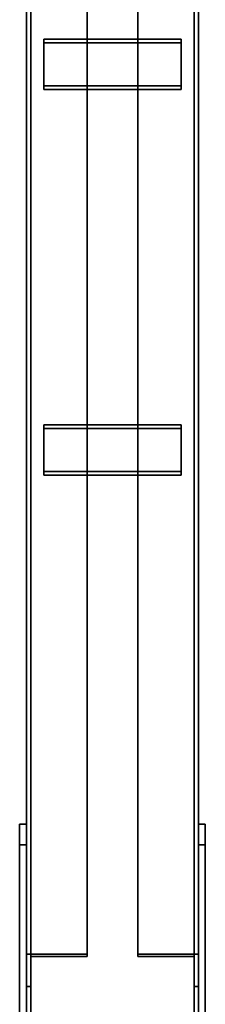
# Model space of a CAD drawing. Extents: x 13429 to 13460.1, y 572.8 to 605.1.
# Tile 189 of 256: x 13434.023 to 13434.158, y 598.452 to 599.167. Entities that reach past the tile are written whole.
import ezdxf

# ---------------------------------------------------------------- set-up
doc = ezdxf.new("R2010")
doc.units = 0
doc.header["$LTSCALE"] = 150
doc.header["$MEASUREMENT"] = 0
doc.layers.add('3DFACE_PLATE', color=7, linetype='CONTINUOUS')
doc.layers.add('3DFACE_SHAPE', color=7, linetype='CONTINUOUS')

msp = doc.modelspace()

# ---------------------------------------------------------------- linework, layer by layer
at = {"layer": '3DFACE_PLATE', "color": 6}
for points, invisible_edges in [([(13434.14082, 599.11919, 0.34222), (13434.14082, 599.15303, 0.3209), (13434.04082, 599.11919, 0.34222)], 2), ([(13434.14082, 599.15303, 0.3209), (13434.04082, 599.15303, 0.3209), (13434.04082, 599.11919, 0.34222)], 12), ([(13434.04082, 599.15303, 0.3209), (13434.04082, 599.15037, 0.31667), (13434.04082, 599.11919, 0.34222)], 2), ([(13434.14082, 599.15303, 0.3209), (13434.14082, 599.15037, 0.31667), (13434.04082, 599.15303, 0.3209)], 2), ([(13434.14082, 599.15037, 0.31667), (13434.04082, 599.15037, 0.31667), (13434.04082, 599.15303, 0.3209)], 12), ([(13434.14082, 599.11919, 0.34222), (13434.14082, 599.11652, 0.33799), (13434.14082, 599.15303, 0.3209)], 2), ([(13434.14082, 599.11652, 0.33799), (13434.14082, 599.15037, 0.31667), (13434.14082, 599.15303, 0.3209)], 12), ([(13434.04082, 599.11652, 0.33799), (13434.04082, 599.15037, 0.31667), (13434.14082, 599.11652, 0.33799)], 2), ([(13434.04082, 599.15037, 0.31667), (13434.14082, 599.15037, 0.31667), (13434.14082, 599.11652, 0.33799)], 12), ([(13434.04082, 599.15037, 0.31667), (13434.04082, 599.11652, 0.33799), (13434.04082, 599.11919, 0.34222)], 12), ([(13434.04082, 599.11919, 0.34222), (13434.04082, 599.11652, 0.33799), (13434.14082, 599.11919, 0.34222)], 2), ([(13434.04082, 599.11652, 0.33799), (13434.14082, 599.11652, 0.33799), (13434.14082, 599.11919, 0.34222)], 12), ([(13434.14082, 598.83912, 0.51864), (13434.14082, 598.87296, 0.49732), (13434.04082, 598.83912, 0.51864)], 2), ([(13434.14082, 598.87296, 0.49732), (13434.04082, 598.87296, 0.49732), (13434.04082, 598.83912, 0.51864)], 12), ([(13434.04082, 598.87296, 0.49732), (13434.04082, 598.8703, 0.49309), (13434.04082, 598.83912, 0.51864)], 2), ([(13434.14082, 598.87296, 0.49732), (13434.14082, 598.8703, 0.49309), (13434.04082, 598.87296, 0.49732)], 2), ([(13434.14082, 598.8703, 0.49309), (13434.04082, 598.8703, 0.49309), (13434.04082, 598.87296, 0.49732)], 12), ([(13434.04082, 598.83645, 0.51441), (13434.04082, 598.8703, 0.49309), (13434.14082, 598.83645, 0.51441)], 2), ([(13434.04082, 598.8703, 0.49309), (13434.14082, 598.8703, 0.49309), (13434.14082, 598.83645, 0.51441)], 12), ([(13434.04082, 598.8703, 0.49309), (13434.04082, 598.83645, 0.51441), (13434.04082, 598.83912, 0.51864)], 12), ([(13434.14082, 598.83912, 0.51864), (13434.14082, 598.83645, 0.51441), (13434.14082, 598.87296, 0.49732)], 2), ([(13434.14082, 598.83645, 0.51441), (13434.14082, 598.8703, 0.49309), (13434.14082, 598.87296, 0.49732)], 12), ([(13434.04082, 598.83912, 0.51864), (13434.04082, 598.83645, 0.51441), (13434.14082, 598.83912, 0.51864)], 2), ([(13434.04082, 598.83645, 0.51441), (13434.14082, 598.83645, 0.51441), (13434.14082, 598.83912, 0.51864)], 12), ([(13434.02332, 598.3542, 0.60997), (13434.02332, 598.33928, 0.75923), (13434.02332, 598.58306, 0.63286)], 2), ([(13434.02332, 598.33928, 0.75923), (13434.02332, 598.56814, 0.78211), (13434.02332, 598.58306, 0.63286)], 12), ([(13434.02332, 598.58306, 0.63286), (13434.02832, 598.58306, 0.63286), (13434.02332, 598.3542, 0.60997)], 2), ([(13434.02832, 598.58306, 0.63286), (13434.02832, 598.3542, 0.60997), (13434.02332, 598.3542, 0.60997)], 12), ([(13434.02332, 598.56814, 0.78211), (13434.02832, 598.56814, 0.78211), (13434.02332, 598.58306, 0.63286)], 2), ([(13434.02832, 598.56814, 0.78211), (13434.02832, 598.58306, 0.63286), (13434.02332, 598.58306, 0.63286)], 12), ([(13434.02832, 598.58306, 0.63286), (13434.02832, 598.56814, 0.78211), (13434.02832, 598.3542, 0.60997)], 2), ([(13434.15332, 598.3542, 0.60997), (13434.15332, 598.33928, 0.75923), (13434.15332, 598.58306, 0.63286)], 2), ([(13434.15332, 598.33928, 0.75923), (13434.15332, 598.56814, 0.78211), (13434.15332, 598.58306, 0.63286)], 12), ([(13434.15332, 598.58306, 0.63286), (13434.15832, 598.58306, 0.63286), (13434.15332, 598.3542, 0.60997)], 2), ([(13434.15832, 598.58306, 0.63286), (13434.15832, 598.3542, 0.60997), (13434.15332, 598.3542, 0.60997)], 12), ([(13434.15332, 598.56814, 0.78211), (13434.15832, 598.56814, 0.78211), (13434.15332, 598.58306, 0.63286)], 2), ([(13434.15832, 598.56814, 0.78211), (13434.15832, 598.58306, 0.63286), (13434.15332, 598.58306, 0.63286)], 12), ([(13434.15832, 598.58306, 0.63286), (13434.15832, 598.56814, 0.78211), (13434.15832, 598.3542, 0.60997)], 2), ([(13434.02332, 598.33928, 0.75923), (13434.02832, 598.33928, 0.75923), (13434.02332, 598.56814, 0.78211)], 2), ([(13434.02832, 598.33928, 0.75923), (13434.02832, 598.56814, 0.78211), (13434.02332, 598.56814, 0.78211)], 12), ([(13434.02832, 598.56814, 0.78211), (13434.02832, 598.33928, 0.75923), (13434.02832, 598.3542, 0.60997)], 12), ([(13434.15332, 598.33928, 0.75923), (13434.15832, 598.33928, 0.75923), (13434.15332, 598.56814, 0.78211)], 2), ([(13434.15832, 598.33928, 0.75923), (13434.15832, 598.56814, 0.78211), (13434.15332, 598.56814, 0.78211)], 12), ([(13434.15832, 598.56814, 0.78211), (13434.15832, 598.33928, 0.75923), (13434.15832, 598.3542, 0.60997)], 12)]:
    msp.add_3dface(points, dxfattribs=dict(at, invisible_edges=invisible_edges))
at = {"layer": '3DFACE_SHAPE', "color": 13}
for points, invisible_edges in [([(13434.02832, 594.74603, 0.04995), (13434.02832, 599.59603, 0.04995), (13434.02832, 594.74603, -0.00005)], 2), ([(13434.02832, 599.59603, 0.04995), (13434.02832, 599.59603, -0.00005), (13434.02832, 594.74603, -0.00005)], 12), ([(13434.03136, 594.74603, 0.04995), (13434.03136, 599.59603, 0.04995), (13434.02832, 594.74603, 0.04995)], 2), ([(13434.03136, 599.59603, 0.04995), (13434.02832, 599.59603, 0.04995), (13434.02832, 594.74603, 0.04995)], 12), ([(13434.02832, 594.74603, -0.00005), (13434.02832, 599.59603, -0.00005), (13434.15332, 594.74603, -0.00005)], 2), ([(13434.02832, 599.59603, -0.00005), (13434.15332, 599.59603, -0.00005), (13434.15332, 594.74603, -0.00005)], 12), ([(13434.02832, 594.75001, 0.37015), (13434.02832, 599.59603, 0.85475), (13434.03136, 594.75001, 0.37015)], 2), ([(13434.02832, 599.59603, 0.85475), (13434.03136, 599.59603, 0.85475), (13434.03136, 594.75001, 0.37015)], 12), ([(13434.02832, 599.59105, 0.9045), (13434.02832, 599.59603, 0.85475), (13434.02832, 594.75001, 0.37015)], 12), ([(13434.02832, 594.74503, 0.4199), (13434.02832, 599.59105, 0.9045), (13434.02832, 594.75001, 0.37015)], 2), ([(13434.15332, 594.74503, 0.4199), (13434.15332, 599.59105, 0.9045), (13434.02832, 594.74503, 0.4199)], 2), ([(13434.15332, 599.59105, 0.9045), (13434.02832, 599.59105, 0.9045), (13434.02832, 594.74503, 0.4199)], 12), ([(13434.03136, 594.74603, 0.00299), (13434.03136, 599.59603, 0.00299), (13434.03136, 594.74603, 0.04995)], 2), ([(13434.03136, 599.59603, 0.00299), (13434.03136, 599.59603, 0.04995), (13434.03136, 594.74603, 0.04995)], 12), ([(13434.15028, 594.74603, 0.00299), (13434.15028, 599.59603, 0.00299), (13434.03136, 594.74603, 0.00299)], 2), ([(13434.15028, 599.59603, 0.00299), (13434.03136, 599.59603, 0.00299), (13434.03136, 594.74603, 0.00299)], 12), ([(13434.03136, 594.75001, 0.37015), (13434.03136, 599.59603, 0.85475), (13434.03136, 594.74534, 0.41688)], 2), ([(13434.03136, 599.59603, 0.85475), (13434.03136, 599.59136, 0.90148), (13434.03136, 594.74534, 0.41688)], 12), ([(13434.03136, 594.74534, 0.41688), (13434.03136, 599.59136, 0.90148), (13434.15028, 594.74534, 0.41688)], 2), ([(13434.03136, 599.59136, 0.90148), (13434.15028, 599.59136, 0.90148), (13434.15028, 594.74534, 0.41688)], 12), ([(13434.15028, 594.74603, 0.04995), (13434.15028, 599.59603, 0.04995), (13434.15028, 594.74603, 0.00299)], 2), ([(13434.15028, 599.59603, 0.04995), (13434.15028, 599.59603, 0.00299), (13434.15028, 594.74603, 0.00299)], 12), ([(13434.15332, 594.74603, 0.04995), (13434.15332, 599.59603, 0.04995), (13434.15028, 594.74603, 0.04995)], 2), ([(13434.15332, 599.59603, 0.04995), (13434.15028, 599.59603, 0.04995), (13434.15028, 594.74603, 0.04995)], 12), ([(13434.15028, 594.75001, 0.37015), (13434.15028, 599.59603, 0.85475), (13434.15332, 594.75001, 0.37015)], 2), ([(13434.15028, 599.59603, 0.85475), (13434.15332, 599.59603, 0.85475), (13434.15332, 594.75001, 0.37015)], 12), ([(13434.15028, 599.59136, 0.90148), (13434.15028, 599.59603, 0.85475), (13434.15028, 594.75001, 0.37015)], 12), ([(13434.15028, 594.74534, 0.41688), (13434.15028, 599.59136, 0.90148), (13434.15028, 594.75001, 0.37015)], 2), ([(13434.15332, 594.74603, -0.00005), (13434.15332, 599.59603, -0.00005), (13434.15332, 594.74603, 0.04995)], 2), ([(13434.15332, 599.59603, -0.00005), (13434.15332, 599.59603, 0.04995), (13434.15332, 594.74603, 0.04995)], 12), ([(13434.15332, 594.75001, 0.37015), (13434.15332, 599.59603, 0.85475), (13434.15332, 594.74503, 0.4199)], 2), ([(13434.15332, 599.59603, 0.85475), (13434.15332, 599.59105, 0.9045), (13434.15332, 594.74503, 0.4199)], 12), ([(13434.02832, 599.47468, 0.06039), (13434.02832, 598.46524, 0.69623), (13434.02832, 599.49813, 0.09762)], 2), ([(13434.02832, 598.46524, 0.69623), (13434.02832, 598.48869, 0.73346), (13434.02832, 599.49813, 0.09762)], 12), ([(13434.02832, 599.49813, 0.09762), (13434.02832, 598.48869, 0.73346), (13434.07232, 599.49813, 0.09762)], 2), ([(13434.02832, 598.48869, 0.73346), (13434.07232, 598.48869, 0.73346), (13434.07232, 599.49813, 0.09762)], 12), ([(13434.03152, 599.49642, 0.09491), (13434.03152, 598.48699, 0.73075), (13434.03152, 599.47468, 0.06039)], 2), ([(13434.07232, 599.49642, 0.09491), (13434.07232, 598.48699, 0.73075), (13434.03152, 599.49642, 0.09491)], 2), ([(13434.07232, 598.48699, 0.73075), (13434.03152, 598.48699, 0.73075), (13434.03152, 599.49642, 0.09491)], 12), ([(13434.07232, 599.49813, 0.09762), (13434.07232, 598.48869, 0.73346), (13434.07232, 599.49642, 0.09491)], 2), ([(13434.07232, 598.48869, 0.73346), (13434.07232, 598.48699, 0.73075), (13434.07232, 599.49642, 0.09491)], 12), ([(13434.10932, 598.48869, 0.73346), (13434.10932, 599.49813, 0.09762), (13434.10932, 598.48699, 0.73075)], 2), ([(13434.10932, 599.49813, 0.09762), (13434.10932, 599.49642, 0.09491), (13434.10932, 598.48699, 0.73075)], 12), ([(13434.15332, 598.48869, 0.73346), (13434.15332, 599.49813, 0.09762), (13434.10932, 598.48869, 0.73346)], 2), ([(13434.15332, 599.49813, 0.09762), (13434.10932, 599.49813, 0.09762), (13434.10932, 598.48869, 0.73346)], 12), ([(13434.10932, 598.48699, 0.73075), (13434.10932, 599.49642, 0.09491), (13434.15012, 598.48699, 0.73075)], 2), ([(13434.10932, 599.49642, 0.09491), (13434.15012, 599.49642, 0.09491), (13434.15012, 598.48699, 0.73075)], 12), ([(13434.15012, 598.48699, 0.73075), (13434.15012, 599.49642, 0.09491), (13434.15012, 598.46524, 0.69623)], 2), ([(13434.15012, 599.49642, 0.09491), (13434.15012, 599.47468, 0.06039), (13434.15012, 598.46524, 0.69623)], 12), ([(13434.15332, 599.47468, 0.06039), (13434.15332, 599.49813, 0.09762), (13434.15332, 598.48869, 0.73346)], 12), ([(13434.03152, 599.47468, 0.06039), (13434.03152, 598.46524, 0.69623), (13434.02832, 599.47468, 0.06039)], 2), ([(13434.03152, 598.46524, 0.69623), (13434.02832, 598.46524, 0.69623), (13434.02832, 599.47468, 0.06039)], 12), ([(13434.03152, 598.48699, 0.73075), (13434.03152, 598.46524, 0.69623), (13434.03152, 599.47468, 0.06039)], 12), ([(13434.15012, 598.46524, 0.69623), (13434.15012, 599.47468, 0.06039), (13434.15332, 598.46524, 0.69623)], 2), ([(13434.15012, 599.47468, 0.06039), (13434.15332, 599.47468, 0.06039), (13434.15332, 598.46524, 0.69623)], 12), ([(13434.15332, 598.46524, 0.69623), (13434.15332, 599.47468, 0.06039), (13434.15332, 598.48869, 0.73346)], 2), ([(13434.02832, 598.46524, 0.69623), (13434.03152, 598.48699, 0.73075), (13434.02832, 598.48869, 0.73346)], 3), ([(13434.03152, 598.48699, 0.73075), (13434.07232, 598.48869, 0.73346), (13434.02832, 598.48869, 0.73346)], 13), ([(13434.03152, 598.48699, 0.73075), (13434.07232, 598.48699, 0.73075), (13434.07232, 598.48869, 0.73346)], 12), ([(13434.10932, 598.48699, 0.73075), (13434.15012, 598.48699, 0.73075), (13434.10932, 598.48869, 0.73346)], 2), ([(13434.10932, 598.48869, 0.73346), (13434.15012, 598.48699, 0.73075), (13434.15332, 598.48869, 0.73346)], 3), ([(13434.15012, 598.48699, 0.73075), (13434.15332, 598.46524, 0.69623), (13434.15332, 598.48869, 0.73346)], 13), ([(13434.03152, 598.46524, 0.69623), (13434.03152, 598.48699, 0.73075), (13434.02832, 598.46524, 0.69623)], 2), ([(13434.15012, 598.48699, 0.73075), (13434.15012, 598.46524, 0.69623), (13434.15332, 598.46524, 0.69623)], 12)]:
    msp.add_3dface(points, dxfattribs=dict(at, invisible_edges=invisible_edges))

doc.saveas('drawing.dxf')
